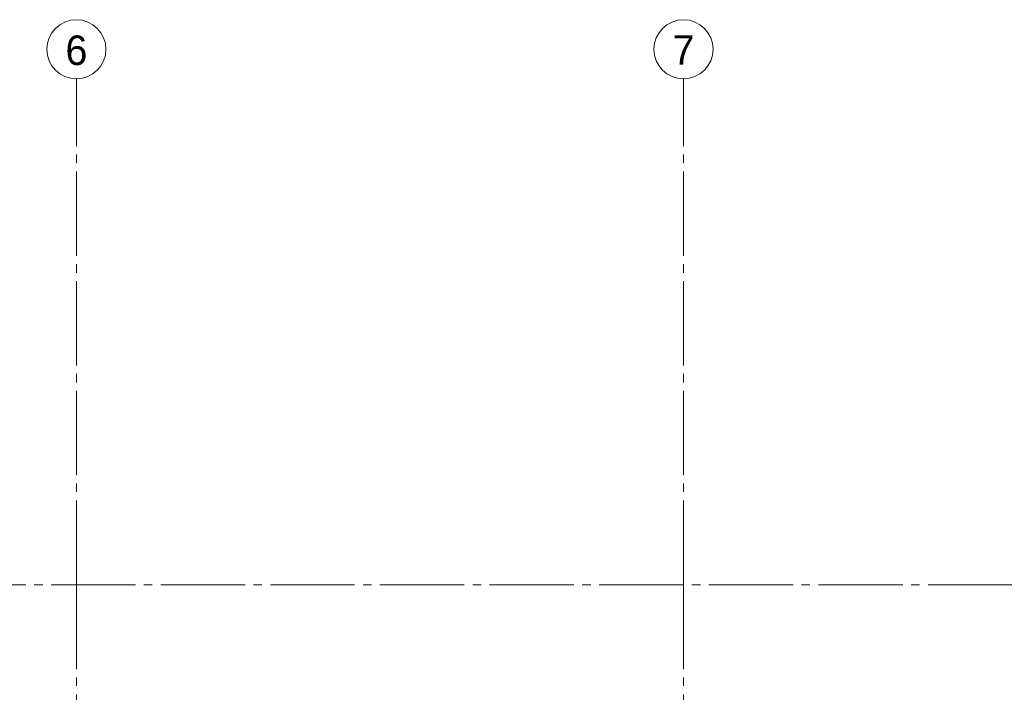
# Model space of a CAD drawing. Header units: millimetres. Extents: x -3350 to 1628655, y -3400 to 242269.
# Tile 27 of 73: x 21264 to 27102, y 33562 to 37550. Entities that reach past the tile are written whole.
import ezdxf
from ezdxf.enums import TextEntityAlignment as Align

# ---------------------------------------------------------------- set-up
doc = ezdxf.new("R2010")
doc.units = ezdxf.units.MM
doc.header["$MEASUREMENT"] = 0
doc.linetypes.add('B0204', pattern=[650, 500, -50, 50, -50])
doc.layers.add('A Stramien', color=7, linetype='Continuous')

# ---------------------------------------------------------------- blocks, each defined once
blk = doc.blocks.new('Standard grid marker')
at = {"layer": 'A Stramien', "color": 9, "linetype": 'B0204', "lineweight": 0}
blk.add_line((3000, 0), (67800, 0), dxfattribs=at)
at = {"layer": 'A Stramien', "color": 2, "lineweight": 0}
for tag, p in [('AC_MarkerText_1_0', (-175, -4.6)), ('AC_MarkerText_1_1', (70975, -4.6))]:
    blk.add_attdef(tag, text='', height=175, dxfattribs=at).set_placement(p, align=Align.MIDDLE_CENTER)
blk = doc.blocks.new('Standard grid marker_2')
at = {"layer": 'A Stramien', "color": 9, "linetype": 'B0204', "lineweight": 0}
for q in [(0, 0), (37200, 0)]:
    blk.add_line((3000, 0), q, dxfattribs=at)
at = {"layer": 'A Stramien', "color": 2, "linetype": 'Continuous', "lineweight": 0, "flags": 128}
blk.add_lwpolyline([(0, 0, 1), (-350, 0, 1)], format="xyb", close=True, dxfattribs=at)
at = {"layer": 'A Stramien', "color": 9, "linetype": 'B0204', "lineweight": 0}
blk.add_point((3000, 0), dxfattribs=at)
blk.add_point((3000, 0), dxfattribs=at)
at = {"layer": 'A Stramien', "color": 2, "lineweight": 0}
for tag, p in [('AC_MarkerText_1_0', (-175, -4.6)), ('AC_MarkerText_1_1', (40375, -4.6))]:
    blk.add_attdef(tag, text='', height=175, rotation=90, dxfattribs=at).set_placement(p, align=Align.MIDDLE_CENTER)

msp = doc.modelspace()

# ---------------------------------------------------------------- block references
at = {"layer": 'A Stramien', "color": 1, "linetype": 'Continuous', "lineweight": 0}
ref = msp.add_blockref('Standard grid marker_2', (21600, 37200), dxfattribs=dict(at, zscale=1000, rotation=270))
ref.add_attrib('AC_MarkerText_1', '6', dxfattribs={"color": 2, "lineweight": 0, "height": 175, "rotation": 360}).set_placement((21600, 37368.9), align=Align.MIDDLE_CENTER)
ref = msp.add_blockref('Standard grid marker_2', (25200, 37200), dxfattribs=dict(at, zscale=1000, rotation=270))
ref.add_attrib('AC_MarkerText_1', '7', dxfattribs={"color": 2, "lineweight": 0, "height": 175, "rotation": 360}).set_placement((25200, 37370.4), align=Align.MIDDLE_CENTER)
at = {"layer": 'A Stramien', "color": 1, "linetype": 'Continuous', "lineweight": 0, "zscale": 1000}
msp.add_blockref('Standard grid marker', (-3000, 34200), dxfattribs=at)

doc.saveas('drawing.dxf')
